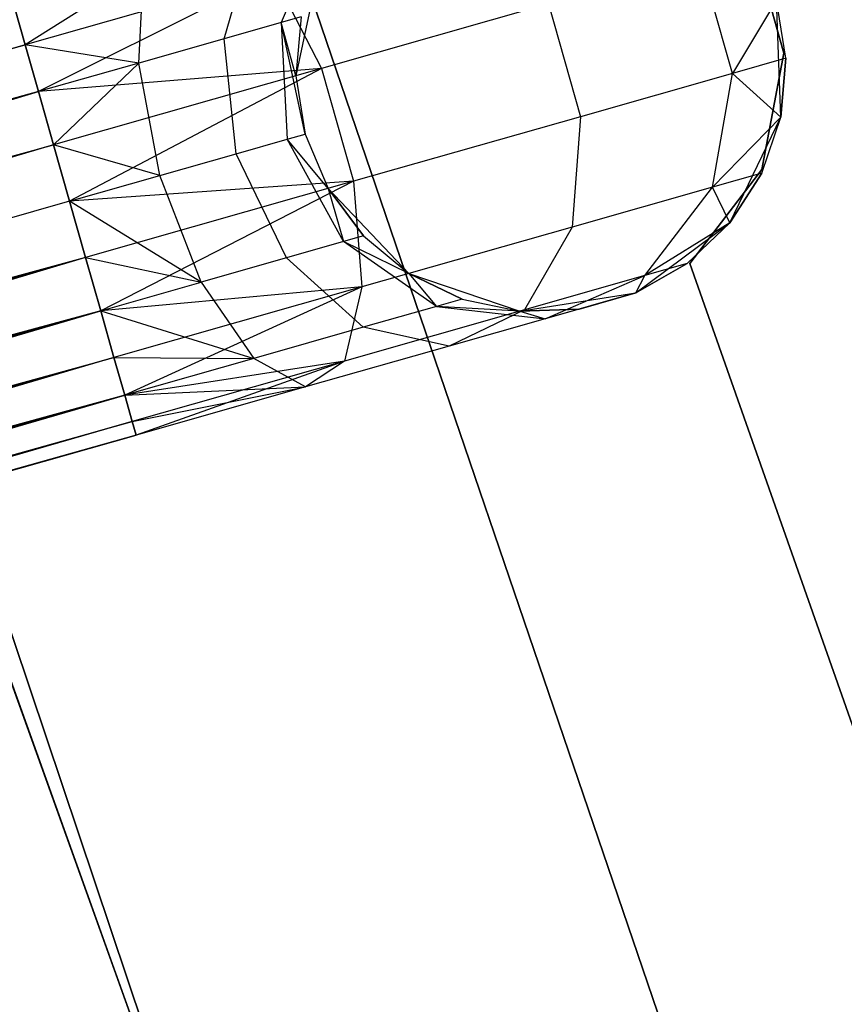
# Model space of a CAD drawing. Extents: x -91 to 92, y -91 to 92.
# Tile 38 of 256: x -41.94 to -38.57, y -14.79 to -10.77. Entities that reach past the tile are written whole.
import ezdxf

# ---------------------------------------------------------------- set-up
doc = ezdxf.new("R2010")
doc.units = 0
doc.header["$LTSCALE"] = 25.4
doc.layers.get('0').update_dxf_attribs({"linetype": 'CONTINUOUS'})

# ---------------------------------------------------------------- blocks, each defined once
blk = doc.blocks.new('NL2500012258_STL_2')
at = {"color": 0}
for p, q in [((51.557, -10.7887, 178.952), (51.373, -11.2135, 179.0735)), ((51.557, -10.7887, 178.952), (51.373, -11.2135, 179.0735)), ((51.1406, -11.2796, 178.7119), (51.2585, -10.8736, 178.4875)), ((51.1406, -11.2796, 178.7119), (51.2585, -10.8736, 178.4875)), ((53.4254, -11.338, 185), (53.2934, -10.8731, 185)), ((53.2934, -10.8731, 183), (53.4254, -11.338, 183)), ((53.2934, -10.8731, 183), (53.4254, -11.338, 183)), ((53.4254, -11.338, 185), (53.2934, -10.8731, 185)), ((51.532, -10.962, 185), (51.4341, -11.4305, 185)), ((51.532, -10.962, 185), (51.4341, -11.4305, 185)), ((53.2153, -11.4213, 178.3631), (53.0843, -10.9609, 178.3631)), ((53.2153, -11.4213, 178.3631), (53.0843, -10.9609, 178.3631)), ((50.8116, -11.0007, 178.1771), (50.3283, -11.3045, 178.2485)), ((50.8116, -11.0007, 178.1771), (50.3283, -11.3045, 178.2485)), ((50.7929, -11.3786, 178.4703), (50.8116, -11.0007, 178.1771)), ((50.7929, -11.3786, 178.4703), (50.8116, -11.0007, 178.1771)), ((53.2875, -16.3594, 186), (51.4573, -10.9922, 186)), ((51.4573, -10.9922, 178.5), (53.2875, -16.3594, 178.5)), ((51.4573, -10.9922, 178.5), (53.2875, -16.3594, 178.5)), ((53.2875, -16.3594, 186), (51.4573, -10.9922, 186)), ((51.34, -11.0166, 176.9607), (50.3283, -11.3045, 176.7515)), ((51.34, -11.0166, 176.9607), (50.3283, -11.3045, 176.7515)), ((51.34, -11.0166, 176.9607), (50.3826, -11.4953, 176.6145)), ((51.34, -11.0166, 176.9607), (50.3826, -11.4953, 176.6145)), ((51.34, -11.0166, 176.9607), (51.5378, -11.401, 176.7552)), ((51.34, -11.0166, 176.9607), (51.5378, -11.401, 176.7552)), ((53.3953, -11.1213, 179.5), (53.2153, -11.4213, 178.3631)), ((53.3953, -11.1213, 179.5), (53.2153, -11.4213, 178.3631)), ((53.4123, -11.5996, 185), (53.3953, -11.1213, 185)), ((53.4328, -11.3594, 179.5), (53.3953, -11.1213, 185)), ((53.4123, -11.5996, 185), (53.3953, -11.1213, 185)), ((53.4328, -11.3594, 179.5), (53.3953, -11.1213, 185)), ((53.4328, -11.3594, 179.5), (53.3953, -11.1213, 179.5)), ((53.4328, -11.3594, 179.5), (53.3953, -11.1213, 179.5)), ((50.2846, -11.1507, 178.0681), (50.3283, -11.3045, 178.2485)), ((50.3283, -11.3045, 176.7515), (50.2846, -11.1507, 176.9319)), ((50.3283, -11.3045, 176.7515), (50.2846, -11.1507, 176.9319)), ((50.2846, -11.1507, 178.0681), (50.3283, -11.3045, 178.2485)), ((52.4649, -11.1372, 177.3992), (51.5378, -11.401, 176.7552)), ((52.4649, -11.1372, 177.3992), (51.5378, -11.401, 176.7552)), ((52.4649, -11.1372, 177.3992), (52.5959, -11.5976, 177.3992)), ((52.4649, -11.1372, 177.3992), (52.5959, -11.5976, 177.3992)), ((51.4546, -11.1903, 179.5), (51.373, -11.2135, 179.0735)), ((51.4546, -11.1903, 179.5), (51.373, -11.2135, 179.0735)), ((51.4546, -11.1903, 179.5), (51.4341, -11.4305, 185)), ((51.4546, -11.1903, 179.5), (51.4341, -11.4305, 185)), ((51.4546, -11.1903, 179.5), (51.4341, -11.4305, 179.5)), ((51.4546, -11.1903, 179.5), (51.4341, -11.4305, 179.5)), ((51.373, -11.2135, 179.0735), (51.1406, -11.2796, 178.7119)), ((51.373, -11.2135, 179.0735), (51.1406, -11.2796, 178.7119)), ((51.373, -11.2135, 179.0735), (51.3984, -11.6894, 179.1173)), ((51.4716, -11.6686, 179.5), (51.373, -11.2135, 179.0735)), ((51.4341, -11.4305, 179.5), (51.373, -11.2135, 179.0735)), ((51.4716, -11.6686, 179.5), (51.373, -11.2135, 179.0735)), ((51.4341, -11.4305, 179.5), (51.373, -11.2135, 179.0735)), ((51.373, -11.2135, 179.0735), (51.3984, -11.6894, 179.1173)), ((51.1406, -11.2796, 178.7119), (50.7929, -11.3786, 178.4703)), ((51.1406, -11.2796, 178.7119), (50.7929, -11.3786, 178.4703)), ((51.1899, -11.7488, 178.7929), (51.1406, -11.2796, 178.7119)), ((51.1899, -11.7488, 178.7929), (51.1406, -11.2796, 178.7119)), ((31.7694, -16.4187, 176.9319), (50.3283, -11.3045, 176.7515)), ((31.7694, -16.4187, 176.9319), (50.3283, -11.3045, 176.7515)), ((50.3283, -11.3045, 178.2485), (31.8132, -16.5725, 178.2485)), ((50.3283, -11.3045, 178.2485), (31.8132, -16.5725, 178.2485)), ((50.3283, -11.3045, 176.7515), (31.8675, -16.7633, 176.6145)), ((50.3283, -11.3045, 176.7515), (31.8675, -16.7633, 176.6145)), ((50.7929, -11.3786, 178.4703), (50.3283, -11.3045, 178.2485)), ((50.3283, -11.3045, 178.2485), (50.3826, -11.4953, 178.3855)), ((50.7929, -11.3786, 178.4703), (50.3283, -11.3045, 178.2485)), ((50.3826, -11.4953, 176.6145), (50.3283, -11.3045, 176.7515)), ((50.3826, -11.4953, 176.6145), (50.3283, -11.3045, 176.7515)), ((50.3283, -11.3045, 178.2485), (50.3826, -11.4953, 178.3855)), ((53.4328, -11.3594, 179.5), (53.2153, -11.4213, 178.3631)), ((53.4328, -11.3594, 179.5), (53.2153, -11.4213, 178.3631)), ((53.3351, -11.8128, 185), (53.4254, -11.338, 185)), ((53.4254, -11.338, 183), (53.3351, -11.8128, 183)), ((53.4254, -11.338, 183), (53.3351, -11.8128, 183)), ((53.3351, -11.8128, 185), (53.4254, -11.338, 185)), ((53.4123, -11.5996, 179.5), (53.4328, -11.3594, 179.5)), ((53.4328, -11.3594, 179.5), (53.4123, -11.5996, 185)), ((53.4328, -11.3594, 179.5), (53.4123, -11.5996, 185)), ((53.4123, -11.5996, 179.5), (53.4328, -11.3594, 179.5)), ((53.4254, -11.338, 185), (53.4254, -11.338, 183)), ((53.4254, -11.338, 185), (53.4254, -11.338, 183)), ((49.4936, -11.3902, 186), (51.3471, -16.9012, 186)), ((51.3471, -16.9012, 178.5), (49.4936, -11.3902, 178.5)), ((49.4936, -11.3902, 186), (51.3471, -16.9012, 186)), ((51.3471, -16.9012, 178.5), (49.4936, -11.3902, 178.5)), ((50.7929, -11.3786, 178.4703), (50.3826, -11.4953, 178.3855)), ((50.7929, -11.3786, 178.4703), (50.3826, -11.4953, 178.3855)), ((51.5378, -11.401, 176.7552), (50.3826, -11.4953, 176.6145)), ((51.5378, -11.401, 176.7552), (50.3826, -11.4953, 176.6145)), ((50.7929, -11.3786, 178.4703), (50.4443, -11.7121, 178.4709)), ((50.7929, -11.3786, 178.4703), (50.4443, -11.7121, 178.4709)), ((51.5378, -11.401, 176.7552), (50.4443, -11.7121, 176.5291)), ((51.5378, -11.401, 176.7552), (50.4443, -11.7121, 176.5291)), ((51.5378, -11.401, 176.7552), (50.5098, -11.9423, 176.5)), ((51.5378, -11.401, 176.7552), (50.5098, -11.9423, 176.5)), ((50.8779, -11.8375, 178.5761), (50.7929, -11.3786, 178.4703)), ((50.8779, -11.8375, 178.5761), (50.7929, -11.3786, 178.4703)), ((51.5378, -11.401, 176.7552), (51.6688, -11.8613, 176.7552)), ((51.5378, -11.401, 176.7552), (51.6688, -11.8613, 176.7552)), ((51.4341, -11.4305, 185), (51.4716, -11.6686, 185)), ((51.4341, -11.4305, 179.5), (51.4341, -11.4305, 185)), ((51.4341, -11.4305, 179.5), (51.4341, -11.4305, 185)), ((51.4341, -11.4305, 179.5), (51.4716, -11.6686, 179.5)), ((51.4341, -11.4305, 185), (51.4716, -11.6686, 185)), ((51.4341, -11.4305, 179.5), (51.4716, -11.6686, 179.5)), ((53.2153, -11.4213, 178.3631), (52.5959, -11.5976, 177.3992)), ((53.2153, -11.4213, 178.3631), (52.5959, -11.5976, 177.3992)), ((53.1336, -11.8852, 178.4482), (53.2153, -11.4213, 178.3631)), ((53.1336, -11.8852, 178.4482), (53.2153, -11.4213, 178.3631)), ((53.4123, -11.5996, 179.5), (53.2153, -11.4213, 178.3631)), ((53.4123, -11.5996, 179.5), (53.2153, -11.4213, 178.3631)), ((50.3826, -11.4953, 178.3855), (31.8132, -16.5725, 178.2485)), ((50.3826, -11.4953, 178.3855), (31.8132, -16.5725, 178.2485)), ((50.3826, -11.4953, 176.6145), (31.8675, -16.7633, 176.6145)), ((50.3826, -11.4953, 176.6145), (31.8675, -16.7633, 176.6145)), ((31.9292, -16.9801, 178.4709), (50.3826, -11.4953, 178.3855)), ((31.9292, -16.9801, 178.4709), (50.3826, -11.4953, 178.3855)), ((50.3826, -11.4953, 178.3855), (50.4443, -11.7121, 178.4709)), ((50.4443, -11.7121, 176.5291), (50.3826, -11.4953, 176.6145)), ((50.4443, -11.7121, 176.5291), (50.3826, -11.4953, 176.6145)), ((50.3826, -11.4953, 178.3855), (50.4443, -11.7121, 178.4709)), ((52.5959, -11.5976, 177.3992), (51.6688, -11.8613, 176.7552)), ((52.5959, -11.5976, 177.3992), (51.6688, -11.8613, 176.7552)), ((52.5959, -11.5976, 177.3992), (52.5606, -12.0482, 177.5565)), ((52.5959, -11.5976, 177.3992), (52.5606, -12.0482, 177.5565)), ((53.4123, -11.5996, 179.5), (53.1336, -11.8852, 178.4482)), ((53.4123, -11.5996, 179.5), (53.1336, -11.8852, 178.4482)), ((53.205, -12.0311, 185), (53.4123, -11.5996, 185)), ((53.205, -12.0311, 185), (53.4123, -11.5996, 185)), ((53.3349, -11.8279, 179.5), (53.4123, -11.5996, 185)), ((53.3349, -11.8279, 179.5), (53.4123, -11.5996, 179.5)), ((53.3349, -11.8279, 179.5), (53.4123, -11.5996, 185)), ((53.3349, -11.8279, 179.5), (53.4123, -11.5996, 179.5)), ((53.4123, -11.5996, 179.5), (53.4123, -11.5996, 185)), ((53.4123, -11.5996, 179.5), (53.4123, -11.5996, 185)), ((51.1899, -11.7488, 178.7929), (51.3984, -11.6894, 179.1173)), ((51.1899, -11.7488, 178.7929), (51.3984, -11.6894, 179.1173)), ((51.3984, -11.6894, 179.1173), (51.4716, -11.6686, 179.5)), ((51.3984, -11.6894, 179.1173), (51.4716, -11.6686, 179.5)), ((51.6274, -12.1075, 179.0735), (51.3984, -11.6894, 179.1173)), ((51.6274, -12.1075, 179.0735), (51.3984, -11.6894, 179.1173)), ((51.5651, -11.8908, 179.5), (51.3984, -11.6894, 179.1173)), ((51.5651, -11.8908, 179.5), (51.3984, -11.6894, 179.1173)), ((51.4716, -11.6686, 185), (51.5651, -11.8908, 185)), ((51.4716, -11.6686, 179.5), (51.4716, -11.6686, 185)), ((51.4716, -11.6686, 179.5), (51.4716, -11.6686, 185)), ((51.4716, -11.6686, 179.5), (51.5651, -11.8908, 179.5)), ((51.4716, -11.6686, 185), (51.5651, -11.8908, 185)), ((51.4716, -11.6686, 179.5), (51.5651, -11.8908, 179.5)), ((31.8675, -16.7633, 176.6145), (50.4443, -11.7121, 176.5291)), ((31.8675, -16.7633, 176.6145), (50.4443, -11.7121, 176.5291)), ((50.4443, -11.7121, 178.4709), (31.9292, -16.9801, 178.4709)), ((50.4443, -11.7121, 178.4709), (31.9292, -16.9801, 178.4709)), ((50.4443, -11.7121, 176.5291), (31.9947, -17.2103, 176.5)), ((50.4443, -11.7121, 176.5291), (31.9947, -17.2103, 176.5)), ((50.8779, -11.8375, 178.5761), (50.4443, -11.7121, 178.4709)), ((50.4443, -11.7121, 178.4709), (50.5098, -11.9423, 178.5)), ((50.8779, -11.8375, 178.5761), (50.4443, -11.7121, 178.4709)), ((50.5098, -11.9423, 176.5), (50.4443, -11.7121, 176.5291)), ((50.4443, -11.7121, 178.4709), (50.5098, -11.9423, 178.5)), ((50.5098, -11.9423, 176.5), (50.4443, -11.7121, 176.5291)), ((50.8779, -11.8375, 178.5761), (51.1899, -11.7488, 178.7929)), ((50.8779, -11.8375, 178.5761), (51.1899, -11.7488, 178.7929)), ((51.395, -12.1736, 178.7119), (51.1899, -11.7488, 178.7929)), ((51.395, -12.1736, 178.7119), (51.1899, -11.7488, 178.7929)), ((50.5098, -11.9423, 178.5), (50.8779, -11.8375, 178.5761)), ((50.5098, -11.9423, 178.5), (50.8779, -11.8375, 178.5761)), ((51.0472, -12.2725, 178.4703), (50.8779, -11.8375, 178.5761)), ((51.0472, -12.2725, 178.4703), (50.8779, -11.8375, 178.5761)), ((53.0418, -12.1969, 185), (53.3351, -11.8128, 185)), ((53.3351, -11.8128, 183), (53.0418, -12.1969, 183)), ((53.3351, -11.8128, 183), (53.0418, -12.1969, 183)), ((53.0418, -12.1969, 185), (53.3351, -11.8128, 185)), ((53.3349, -11.8279, 179.5), (53.1336, -11.8852, 178.4482)), ((53.3349, -11.8279, 179.5), (53.1336, -11.8852, 178.4482)), ((53.205, -12.0311, 179.5), (53.3349, -11.8279, 179.5)), ((53.3349, -11.8279, 179.5), (53.205, -12.0311, 185)), ((53.3349, -11.8279, 179.5), (53.205, -12.0311, 185)), ((53.205, -12.0311, 179.5), (53.3349, -11.8279, 179.5)), ((53.3351, -11.8128, 185), (53.3351, -11.8128, 183)), ((53.3351, -11.8128, 185), (53.3351, -11.8128, 183)), ((51.6688, -11.8613, 176.7552), (50.5098, -11.9423, 176.5)), ((51.6688, -11.8613, 176.7552), (50.5098, -11.9423, 176.5)), ((51.6688, -11.8613, 176.7552), (50.5753, -12.1725, 176.5291)), ((51.6688, -11.8613, 176.7552), (50.5753, -12.1725, 176.5291)), ((51.6688, -11.8613, 176.7552), (50.637, -12.3893, 176.6145)), ((51.6688, -11.8613, 176.7552), (50.637, -12.3893, 176.6145)), ((51.5651, -11.8908, 185), (51.895, -12.2376, 185)), ((51.5651, -11.8908, 179.5), (51.5651, -11.8908, 185)), ((51.5651, -11.8908, 179.5), (51.5651, -11.8908, 185)), ((51.5651, -11.8908, 179.5), (51.709, -12.0842, 179.5)), ((51.709, -12.0842, 179.5), (51.5651, -11.8908, 185)), ((51.709, -12.0842, 179.5), (51.5651, -11.8908, 185)), ((51.5651, -11.8908, 185), (51.895, -12.2376, 185)), ((51.5651, -11.8908, 179.5), (51.709, -12.0842, 179.5)), ((51.5651, -11.8908, 179.5), (51.6274, -12.1075, 179.0735)), ((51.5651, -11.8908, 179.5), (51.6274, -12.1075, 179.0735)), ((51.6688, -11.8613, 176.7552), (51.7029, -12.2922, 176.9607)), ((51.6688, -11.8613, 176.7552), (51.7029, -12.2922, 176.9607)), ((53.1336, -11.8852, 178.4482), (52.5606, -12.0482, 177.5565)), ((53.1336, -11.8852, 178.4482), (52.5606, -12.0482, 177.5565)), ((52.858, -12.2463, 178.5989), (53.1336, -11.8852, 178.4482)), ((52.858, -12.2463, 178.5989), (53.1336, -11.8852, 178.4482)), ((53.205, -12.0311, 179.5), (53.1336, -11.8852, 178.4482)), ((53.205, -12.0311, 179.5), (53.1336, -11.8852, 178.4482)), ((50.5098, -11.9423, 178.5), (31.9947, -17.2103, 178.5)), ((50.5098, -11.9423, 178.5), (31.9947, -17.2103, 178.5)), ((50.5098, -11.9423, 176.5), (31.9947, -17.2103, 176.5)), ((50.5098, -11.9423, 176.5), (31.9947, -17.2103, 176.5)), ((50.5753, -12.1725, 176.5291), (50.5098, -11.9423, 176.5)), ((50.5098, -11.9423, 178.5), (50.5753, -12.1725, 178.4709)), ((51.0472, -12.2725, 178.4703), (50.5098, -11.9423, 178.5)), ((51.0472, -12.2725, 178.4703), (50.5098, -11.9423, 178.5)), ((50.5098, -11.9423, 178.5), (50.5753, -12.1725, 178.4709)), ((50.5753, -12.1725, 176.5291), (50.5098, -11.9423, 176.5)), ((52.5606, -12.0482, 177.5565), (51.7029, -12.2922, 176.9607)), ((52.5606, -12.0482, 177.5565), (51.7029, -12.2922, 176.9607)), ((52.5606, -12.0482, 177.5565), (52.3671, -12.386, 177.835)), ((52.5606, -12.0482, 177.5565), (52.3671, -12.386, 177.835)), ((52.8211, -12.3168, 185), (53.205, -12.0311, 185)), ((52.8211, -12.3168, 185), (53.205, -12.0311, 185)), ((53.205, -12.0311, 179.5), (52.858, -12.2463, 178.5989)), ((53.205, -12.0311, 179.5), (52.858, -12.2463, 178.5989)), ((53.0304, -12.1972, 179.5), (53.205, -12.0311, 185)), ((53.0304, -12.1972, 179.5), (53.205, -12.0311, 179.5)), ((53.0304, -12.1972, 179.5), (53.205, -12.0311, 185)), ((53.0304, -12.1972, 179.5), (53.205, -12.0311, 179.5)), ((53.205, -12.0311, 179.5), (53.205, -12.0311, 185)), ((53.205, -12.0311, 179.5), (53.205, -12.0311, 185)), ((51.709, -12.0842, 179.5), (51.6274, -12.1075, 179.0735)), ((51.709, -12.0842, 179.5), (51.6274, -12.1075, 179.0735)), ((51.709, -12.0842, 179.5), (51.895, -12.2376, 185)), ((51.709, -12.0842, 179.5), (51.895, -12.2376, 179.5)), ((51.709, -12.0842, 179.5), (51.895, -12.2376, 185)), ((51.709, -12.0842, 179.5), (51.895, -12.2376, 179.5)), ((51.6274, -12.1075, 179.0735), (51.395, -12.1736, 178.7119)), ((51.6274, -12.1075, 179.0735), (51.395, -12.1736, 178.7119)), ((52.0075, -12.3718, 178.952), (51.6274, -12.1075, 179.0735)), ((51.895, -12.2376, 179.5), (51.6274, -12.1075, 179.0735)), ((52.0075, -12.3718, 178.952), (51.6274, -12.1075, 179.0735)), ((51.895, -12.2376, 179.5), (51.6274, -12.1075, 179.0735)), ((50.5753, -12.1725, 176.5291), (31.9947, -17.2103, 176.5)), ((50.5753, -12.1725, 176.5291), (31.9947, -17.2103, 176.5)), ((50.5753, -12.1725, 178.4709), (32.0601, -17.4405, 178.4709)), ((50.5753, -12.1725, 178.4709), (32.0601, -17.4405, 178.4709)), ((50.5753, -12.1725, 176.5291), (32.1218, -17.6573, 176.6145)), ((50.5753, -12.1725, 176.5291), (32.1218, -17.6573, 176.6145)), ((50.637, -12.3893, 176.6145), (50.5753, -12.1725, 176.5291)), ((50.5753, -12.1725, 178.4709), (51.0472, -12.2725, 178.4703)), ((50.5753, -12.1725, 178.4709), (51.0472, -12.2725, 178.4703)), ((50.5753, -12.1725, 178.4709), (50.637, -12.3893, 178.3855)), ((50.5753, -12.1725, 178.4709), (50.637, -12.3893, 178.3855)), ((50.637, -12.3893, 176.6145), (50.5753, -12.1725, 176.5291)), ((51.395, -12.1736, 178.7119), (51.0472, -12.2725, 178.4703)), ((51.395, -12.1736, 178.7119), (51.0472, -12.2725, 178.4703)), ((51.7089, -12.4568, 178.4875), (51.395, -12.1736, 178.7119)), ((51.7089, -12.4568, 178.4875), (51.395, -12.1736, 178.7119)), ((52.8211, -12.3168, 179.5), (53.0304, -12.1972, 179.5)), ((53.0304, -12.1972, 179.5), (52.8211, -12.3168, 185)), ((53.0304, -12.1972, 179.5), (52.8211, -12.3168, 185)), ((52.8211, -12.3168, 179.5), (53.0304, -12.1972, 179.5)), ((53.0304, -12.1972, 179.5), (52.858, -12.2463, 178.5989)), ((53.0304, -12.1972, 179.5), (52.858, -12.2463, 178.5989)), ((54.0882, -15.1724, 185), (53.0418, -12.1969, 185)), ((53.0418, -12.1969, 185), (53.0418, -12.1969, 183)), ((53.0418, -12.1969, 183), (54.0882, -15.1724, 183)), ((53.0418, -12.1969, 185), (53.0418, -12.1969, 183)), ((53.0418, -12.1969, 183), (54.0882, -15.1724, 183)), ((54.0882, -15.1724, 185), (53.0418, -12.1969, 185)), ((51.895, -12.2376, 185), (52.3483, -12.3913, 185)), ((51.895, -12.2376, 179.5), (51.895, -12.2376, 185)), ((51.895, -12.2376, 179.5), (51.895, -12.2376, 185)), ((51.895, -12.2376, 179.5), (52.1123, -12.342, 179.5)), ((52.1123, -12.342, 179.5), (51.895, -12.2376, 185)), ((52.1123, -12.342, 179.5), (51.895, -12.2376, 185)), ((51.895, -12.2376, 185), (52.3483, -12.3913, 185)), ((51.895, -12.2376, 179.5), (52.1123, -12.342, 179.5)), ((51.895, -12.2376, 179.5), (52.0075, -12.3718, 178.952)), ((51.895, -12.2376, 179.5), (52.0075, -12.3718, 178.952)), ((52.858, -12.2463, 178.5989), (52.3671, -12.386, 177.835)), ((52.858, -12.2463, 178.5989), (52.3671, -12.386, 177.835)), ((52.4516, -12.4219, 178.7808), (52.858, -12.2463, 178.5989)), ((52.4516, -12.4219, 178.7808), (52.858, -12.2463, 178.5989)), ((52.8211, -12.3168, 179.5), (52.858, -12.2463, 178.5989)), ((52.8211, -12.3168, 179.5), (52.858, -12.2463, 178.5989)), ((49.6893, -12.2871, 186), (51.6582, -17.7649, 186)), ((51.6582, -17.7649, 187), (49.6893, -12.2871, 187)), ((49.6893, -12.2871, 186), (51.6582, -17.7649, 186)), ((51.6582, -17.7649, 187), (49.6893, -12.2871, 187)), ((50.637, -12.3893, 178.3855), (51.0472, -12.2725, 178.4703)), ((50.637, -12.3893, 178.3855), (51.0472, -12.2725, 178.4703)), ((51.7029, -12.2922, 176.9607), (50.637, -12.3893, 176.6145)), ((51.7029, -12.2922, 176.9607), (50.637, -12.3893, 176.6145)), ((51.7029, -12.2922, 176.9607), (50.6913, -12.5801, 176.7515)), ((51.7029, -12.2922, 176.9607), (50.6913, -12.5801, 176.7515)), ((51.7029, -12.2922, 176.9607), (50.735, -12.7338, 176.9319)), ((51.7029, -12.2922, 176.9607), (50.735, -12.7338, 176.9319)), ((51.0472, -12.2725, 178.4703), (51.2621, -12.5839, 178.1771)), ((51.0472, -12.2725, 178.4703), (51.2621, -12.5839, 178.1771)), ((51.7029, -12.2922, 176.9607), (51.6323, -12.595, 177.3246)), ((51.7029, -12.2922, 176.9607), (51.6323, -12.595, 177.3246)), ((52.3483, -12.3913, 185), (52.8211, -12.3168, 185)), ((52.3483, -12.3913, 185), (52.8211, -12.3168, 185)), ((52.8211, -12.3168, 179.5), (52.4516, -12.4219, 178.7808)), ((52.8211, -12.3168, 179.5), (52.4516, -12.4219, 178.7808)), ((52.5892, -12.3827, 179.5), (52.8211, -12.3168, 185)), ((52.5892, -12.3827, 179.5), (52.8211, -12.3168, 185)), ((52.8211, -12.3168, 179.5), (52.8211, -12.3168, 185)), ((52.8211, -12.3168, 179.5), (52.8211, -12.3168, 185)), ((52.0075, -12.3718, 178.952), (51.7089, -12.4568, 178.4875)), ((52.0075, -12.3718, 178.952), (51.7089, -12.4568, 178.4875)), ((52.1123, -12.342, 179.5), (52.0075, -12.3718, 178.952)), ((52.1123, -12.342, 179.5), (52.0075, -12.3718, 178.952)), ((52.3483, -12.3913, 179.5), (52.0075, -12.3718, 178.952)), ((52.0075, -12.3718, 178.952), (52.4516, -12.4219, 178.7808)), ((52.0075, -12.3718, 178.952), (52.4516, -12.4219, 178.7808)), ((52.3483, -12.3913, 179.5), (52.0075, -12.3718, 178.952)), ((52.1123, -12.342, 179.5), (52.3483, -12.3913, 185)), ((52.1123, -12.342, 179.5), (52.3483, -12.3913, 179.5)), ((52.1123, -12.342, 179.5), (52.3483, -12.3913, 185)), ((52.1123, -12.342, 179.5), (52.3483, -12.3913, 179.5)), ((50.637, -12.3893, 178.3855), (32.0601, -17.4405, 178.4709)), ((50.637, -12.3893, 178.3855), (32.0601, -17.4405, 178.4709)), ((50.637, -12.3893, 176.6145), (32.1218, -17.6573, 176.6145)), ((50.637, -12.3893, 176.6145), (32.1218, -17.6573, 176.6145)), ((32.1761, -17.8481, 178.2485), (50.637, -12.3893, 178.3855)), ((32.1761, -17.8481, 178.2485), (50.637, -12.3893, 178.3855)), ((50.6913, -12.5801, 176.7515), (50.637, -12.3893, 176.6145)), ((50.637, -12.3893, 178.3855), (51.2621, -12.5839, 178.1771)), ((50.637, -12.3893, 178.3855), (51.2621, -12.5839, 178.1771)), ((50.637, -12.3893, 178.3855), (50.6913, -12.5801, 178.2485)), ((50.637, -12.3893, 178.3855), (50.6913, -12.5801, 178.2485)), ((50.6913, -12.5801, 176.7515), (50.637, -12.3893, 176.6145)), ((52.3671, -12.386, 177.835), (51.6323, -12.595, 177.3246)), ((52.3671, -12.386, 177.835), (51.6323, -12.595, 177.3246)), ((52.3671, -12.386, 177.835), (52.0597, -12.5334, 178.171)), ((52.3671, -12.386, 177.835), (52.0597, -12.5334, 178.171)), ((52.3483, -12.3913, 179.5), (52.5892, -12.3827, 179.5)), ((52.5892, -12.3827, 179.5), (52.3483, -12.3913, 185)), ((52.5892, -12.3827, 179.5), (52.3483, -12.3913, 185)), ((52.3483, -12.3913, 179.5), (52.5892, -12.3827, 179.5)), ((52.3483, -12.3913, 179.5), (52.3483, -12.3913, 185)), ((52.3483, -12.3913, 179.5), (52.3483, -12.3913, 185)), ((52.3483, -12.3913, 179.5), (52.4516, -12.4219, 178.7808)), ((52.3483, -12.3913, 179.5), (52.4516, -12.4219, 178.7808)), ((52.5892, -12.3827, 179.5), (52.4516, -12.4219, 178.7808)), ((52.5892, -12.3827, 179.5), (52.4516, -12.4219, 178.7808)), ((52.4516, -12.4219, 178.7808), (52.0597, -12.5334, 178.171)), ((52.4516, -12.4219, 178.7808), (52.0597, -12.5334, 178.171)), ((51.7089, -12.4568, 178.4875), (51.2621, -12.5839, 178.1771)), ((51.7089, -12.4568, 178.4875), (51.2621, -12.5839, 178.1771)), ((52.0597, -12.5334, 178.171), (51.7089, -12.4568, 178.4875)), ((52.0597, -12.5334, 178.171), (51.7089, -12.4568, 178.4875)), ((52.0597, -12.5334, 178.171), (51.4732, -12.7003, 177.7636)), ((52.0597, -12.5334, 178.171), (51.4732, -12.7003, 177.7636)), ((32.1218, -17.6573, 176.6145), (50.6913, -12.5801, 176.7515)), ((32.1218, -17.6573, 176.6145), (50.6913, -12.5801, 176.7515)), ((50.6913, -12.5801, 178.2485), (32.1761, -17.8481, 178.2485)), ((50.6913, -12.5801, 178.2485), (32.1761, -17.8481, 178.2485)), ((50.6913, -12.5801, 176.7515), (32.2199, -18.0019, 176.9319)), ((50.6913, -12.5801, 176.7515), (32.2199, -18.0019, 176.9319)), ((50.735, -12.7338, 176.9319), (50.6913, -12.5801, 176.7515)), ((50.6913, -12.5801, 178.2485), (51.2621, -12.5839, 178.1771)), ((50.6913, -12.5801, 178.2485), (51.2621, -12.5839, 178.1771)), ((50.6913, -12.5801, 178.2485), (50.735, -12.7338, 178.0681)), ((50.6913, -12.5801, 178.2485), (50.735, -12.7338, 178.0681)), ((50.735, -12.7338, 176.9319), (50.6913, -12.5801, 176.7515)), ((51.2621, -12.5839, 178.1771), (50.735, -12.7338, 178.0681)), ((51.2621, -12.5839, 178.1771), (50.735, -12.7338, 178.0681)), ((51.6323, -12.595, 177.3246), (50.735, -12.7338, 176.9319)), ((51.6323, -12.595, 177.3246), (50.735, -12.7338, 176.9319)), ((51.6323, -12.595, 177.3246), (50.7657, -12.8416, 177.1454)), ((51.6323, -12.595, 177.3246), (50.7657, -12.8416, 177.1454)), ((51.6323, -12.595, 177.3246), (50.7815, -12.8971, 177.3795)), ((51.6323, -12.595, 177.3246), (50.7815, -12.8971, 177.3795)), ((51.4732, -12.7003, 177.7636), (51.2621, -12.5839, 178.1771)), ((51.4732, -12.7003, 177.7636), (51.2621, -12.5839, 178.1771)), ((51.6323, -12.595, 177.3246), (51.4732, -12.7003, 177.7636)), ((51.6323, -12.595, 177.3246), (51.4732, -12.7003, 177.7636)), ((50.735, -12.7338, 178.0681), (32.1761, -17.8481, 178.2485)), ((50.735, -12.7338, 178.0681), (32.1761, -17.8481, 178.2485)), ((50.735, -12.7338, 176.9319), (32.2199, -18.0019, 176.9319)), ((50.735, -12.7338, 176.9319), (32.2199, -18.0019, 176.9319)), ((32.2505, -18.1096, 177.8546), (50.735, -12.7338, 178.0681)), ((32.2505, -18.1096, 177.8546), (50.735, -12.7338, 178.0681)), ((50.735, -12.7338, 178.0681), (51.4732, -12.7003, 177.7636)), ((50.735, -12.7338, 178.0681), (51.4732, -12.7003, 177.7636)), ((50.7657, -12.8416, 177.1454), (50.735, -12.7338, 176.9319)), ((50.735, -12.7338, 178.0681), (50.7657, -12.8416, 177.8546)), ((50.735, -12.7338, 178.0681), (50.7657, -12.8416, 177.8546)), ((50.7657, -12.8416, 177.1454), (50.735, -12.7338, 176.9319)), ((50.7657, -12.8416, 177.8546), (51.4732, -12.7003, 177.7636)), ((50.7657, -12.8416, 177.8546), (51.4732, -12.7003, 177.7636)), ((51.4732, -12.7003, 177.7636), (50.7815, -12.8971, 177.3795)), ((51.4732, -12.7003, 177.7636), (50.7815, -12.8971, 177.6205)), ((51.4732, -12.7003, 177.7636), (50.7815, -12.8971, 177.3795)), ((51.4732, -12.7003, 177.7636), (50.7815, -12.8971, 177.6205)), ((32.2199, -18.0019, 176.9319), (50.7657, -12.8416, 177.1454)), ((32.2199, -18.0019, 176.9319), (50.7657, -12.8416, 177.1454)), ((50.7657, -12.8416, 177.8546), (32.2505, -18.1096, 177.8546)), ((50.7657, -12.8416, 177.8546), (32.2505, -18.1096, 177.8546)), ((50.7657, -12.8416, 177.1454), (32.2663, -18.1651, 177.3795)), ((50.7657, -12.8416, 177.1454), (32.2663, -18.1651, 177.3795)), ((50.7815, -12.8971, 177.3795), (50.7657, -12.8416, 177.1454)), ((50.7657, -12.8416, 177.8546), (50.7815, -12.8971, 177.6205)), ((50.7657, -12.8416, 177.8546), (50.7815, -12.8971, 177.6205)), ((50.7815, -12.8971, 177.3795), (50.7657, -12.8416, 177.1454)), ((50.7815, -12.8971, 177.6205), (32.2505, -18.1096, 177.8546)), ((50.7815, -12.8971, 177.6205), (32.2505, -18.1096, 177.8546)), ((32.2663, -18.1651, 177.3795), (50.7815, -12.8971, 177.6205)), ((50.7815, -12.8971, 177.3795), (32.2663, -18.1651, 177.3795)), ((32.2663, -18.1651, 177.3795), (50.7815, -12.8971, 177.6205)), ((50.7815, -12.8971, 177.3795), (32.2663, -18.1651, 177.3795))]:
    blk.add_line(p, q, dxfattribs=at)

msp = doc.modelspace()

# ---------------------------------------------------------------- block references
at = {"color": 0}
msp.add_blockref('NL2500012258_STL_2', (-92.2434, 0.4282, -1717), dxfattribs=at)

doc.saveas('drawing.dxf')
